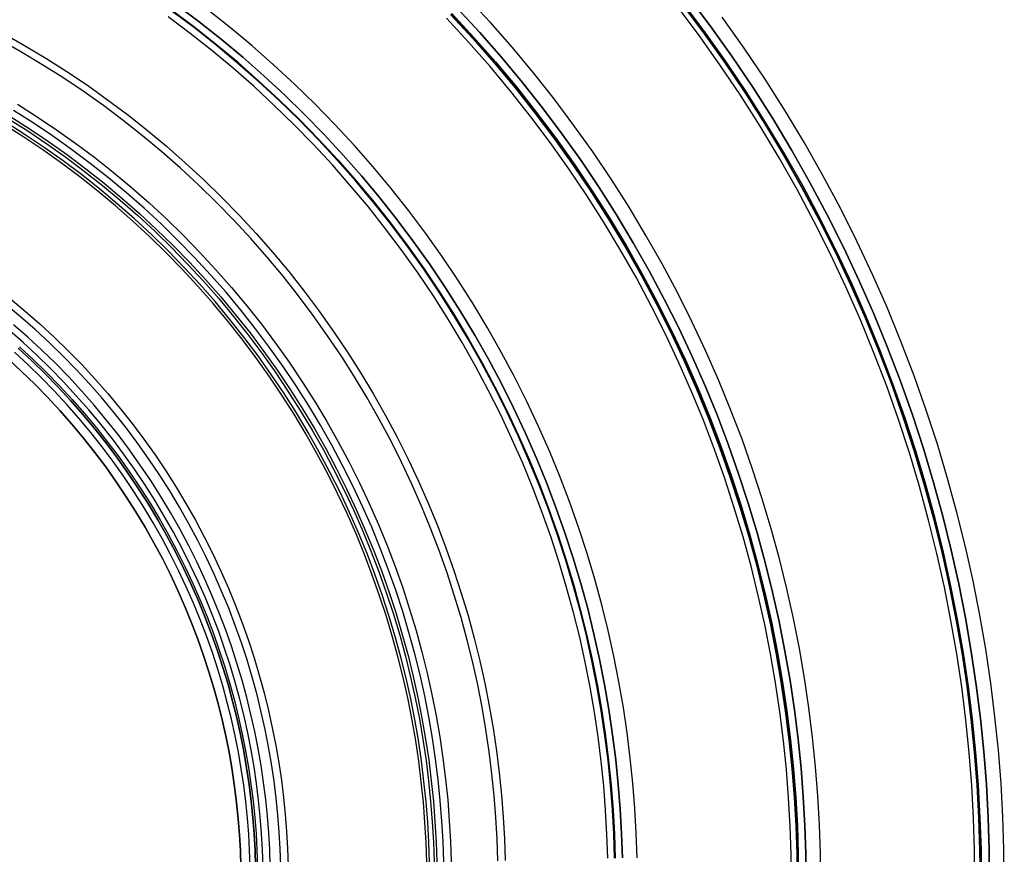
# Model space of a CAD drawing. Header units: millimetres. Extents: x 9981 to 10381, y 4361 to 4761.
# Tile 38 of 39: x 10247 to 10381, y 4565 to 4679. Entities that reach past the tile are written whole.
import ezdxf

# ---------------------------------------------------------------- set-up
doc = ezdxf.new("R2010")
doc.units = ezdxf.units.MM
doc.header["$MEASUREMENT"] = 0
for name, color, linetype in [('0 filanca', 1, 'Continuous'), ('0 filanca2', 6, 'Continuous'), ('0 riflettore', 140, 'Continuous')]:
    doc.layers.add(name, color=color, linetype=linetype)

msp = doc.modelspace()

# ---------------------------------------------------------------- linework, layer by layer
at = {"layer": '0 filanca', "lineweight": -3}
for points in [[(10336.58, 4681.11), (10339.62, 4677.06), (10342.55, 4672.93), (10345.36, 4668.75), (10348.06, 4664.5), (10350.64, 4660.2), (10353.1, 4655.85), (10355.45, 4651.45), (10357.67, 4647.02), (10359.77, 4642.55), (10361.75, 4638.04), (10363.61, 4633.52), (10365.35, 4628.97), (10366.96, 4624.4), (10368.46, 4619.82), (10369.83, 4615.24), (10371.08, 4610.65), (10372.22, 4606.06), (10373.24, 4601.48), (10374.14, 4596.91), (10374.93, 4592.35), (10375.6, 4587.81), (10376.17, 4583.28), (10376.63, 4578.79), (10376.98, 4574.32), (10377.23, 4569.88), (10377.37, 4565.48), (10377.42, 4561.11)], [(10336.6, 4681.13), (10339.64, 4677.07), (10342.57, 4672.95), (10345.38, 4668.76), (10348.08, 4664.52), (10350.67, 4660.22), (10353.13, 4655.86), (10355.47, 4651.47), (10357.7, 4647.03), (10359.8, 4642.56), (10361.78, 4638.06), (10363.64, 4633.53), (10365.37, 4628.98), (10366.99, 4624.41), (10368.48, 4619.83), (10369.86, 4615.24), (10371.11, 4610.65), (10372.25, 4606.07), (10373.26, 4601.48), (10374.17, 4596.91), (10374.95, 4592.35), (10375.63, 4587.81), (10376.2, 4583.29), (10376.65, 4578.79), (10377.01, 4574.32), (10377.25, 4569.88), (10377.4, 4565.48), (10377.45, 4561.11)], [(10377.47, 4561.11), (10377.42, 4565.48), (10377.27, 4569.89), (10377.02, 4574.32), (10376.67, 4578.79), (10376.21, 4583.29), (10375.65, 4587.81), (10374.97, 4592.35), (10374.18, 4596.91), (10373.28, 4601.49), (10372.26, 4606.07), (10371.13, 4610.66), (10369.87, 4615.25), (10368.5, 4619.84), (10367, 4624.41), (10365.39, 4628.98), (10363.65, 4633.53), (10361.79, 4638.06), (10359.81, 4642.57), (10357.71, 4647.04), (10355.49, 4651.48), (10353.14, 4655.87), (10350.68, 4660.22), (10348.1, 4664.52), (10345.4, 4668.77), (10342.58, 4672.96), (10339.65, 4677.08), (10336.61, 4681.14)], [(10377.65, 4561.11), (10377.6, 4565.49), (10377.45, 4569.89), (10377.21, 4574.34), (10376.85, 4578.81), (10376.39, 4583.31), (10375.83, 4587.84), (10375.15, 4592.38), (10374.36, 4596.95), (10373.46, 4601.52), (10372.44, 4606.11), (10371.3, 4610.7), (10370.05, 4615.3), (10368.67, 4619.89), (10367.18, 4624.47), (10365.56, 4629.05), (10363.82, 4633.6), (10361.96, 4638.13), (10359.98, 4642.64), (10357.88, 4647.12), (10355.65, 4651.56), (10353.3, 4655.96), (10350.84, 4660.32), (10348.25, 4664.62), (10345.55, 4668.87), (10342.73, 4673.06), (10339.8, 4677.19), (10336.76, 4681.25)], [(10337.62, 4681.91), (10340.67, 4677.83), (10343.62, 4673.68), (10346.45, 4669.46), (10349.17, 4665.19), (10351.77, 4660.86), (10354.25, 4656.48), (10356.61, 4652.06), (10358.85, 4647.59), (10360.96, 4643.09), (10362.96, 4638.56), (10364.83, 4634), (10366.57, 4629.42), (10368.2, 4624.82), (10369.7, 4620.21), (10371.09, 4615.6), (10372.35, 4610.98), (10373.49, 4606.36), (10374.52, 4601.75), (10375.42, 4597.14), (10376.22, 4592.55), (10376.9, 4587.98), (10377.47, 4583.43), (10377.93, 4578.91), (10378.28, 4574.41), (10378.53, 4569.94), (10378.68, 4565.51), (10378.73, 4561.11)], [(10337.62, 4681.91), (10340.67, 4677.83), (10343.62, 4673.68), (10346.45, 4669.46), (10349.17, 4665.19), (10351.77, 4660.86), (10354.25, 4656.48), (10356.61, 4652.06), (10358.85, 4647.59), (10360.96, 4643.09), (10362.96, 4638.56), (10364.83, 4634), (10366.57, 4629.42), (10368.2, 4624.82), (10369.7, 4620.21), (10371.09, 4615.6), (10372.35, 4610.98), (10373.49, 4606.36), (10374.52, 4601.75), (10375.42, 4597.14), (10376.22, 4592.55), (10376.9, 4587.98), (10377.47, 4583.43), (10377.93, 4578.91), (10378.28, 4574.41), (10378.53, 4569.94), (10378.68, 4565.51), (10378.73, 4561.11)], [(10337.62, 4681.91), (10340.67, 4677.83), (10343.62, 4673.68), (10346.45, 4669.46), (10349.17, 4665.19), (10351.77, 4660.86), (10354.25, 4656.48), (10356.61, 4652.06), (10358.85, 4647.59), (10360.96, 4643.09), (10362.96, 4638.56), (10364.83, 4634), (10366.57, 4629.42), (10368.2, 4624.82), (10369.7, 4620.21), (10371.09, 4615.6), (10372.35, 4610.98), (10373.49, 4606.36), (10374.52, 4601.75), (10375.42, 4597.14), (10376.22, 4592.55), (10376.9, 4587.98), (10377.47, 4583.43), (10377.93, 4578.91), (10378.28, 4574.41), (10378.53, 4569.94), (10378.68, 4565.51), (10378.73, 4561.11)], [(10337.62, 4681.91), (10340.67, 4677.83), (10343.62, 4673.68), (10346.45, 4669.46), (10349.17, 4665.19), (10351.77, 4660.86), (10354.25, 4656.48), (10356.61, 4652.06), (10358.85, 4647.59), (10360.96, 4643.09), (10362.96, 4638.56), (10364.83, 4634), (10366.57, 4629.42), (10368.2, 4624.82), (10369.7, 4620.21), (10371.09, 4615.6), (10372.35, 4610.98), (10373.49, 4606.36), (10374.52, 4601.75), (10375.42, 4597.14), (10376.22, 4592.55), (10376.9, 4587.98), (10377.47, 4583.43), (10377.93, 4578.91), (10378.28, 4574.41), (10378.53, 4569.94), (10378.68, 4565.51), (10378.73, 4561.11)], [(10327.63, 4564.38), (10327.52, 4567.67), (10327.34, 4570.98), (10327.07, 4574.32), (10326.73, 4577.68), (10326.31, 4581.05), (10325.8, 4584.45), (10325.22, 4587.85), (10324.54, 4591.27), (10323.78, 4594.69), (10322.93, 4598.12), (10322, 4601.55), (10320.97, 4604.97), (10319.86, 4608.39), (10318.65, 4611.8), (10317.35, 4615.2), (10315.96, 4618.59), (10314.48, 4621.95), (10312.91, 4625.29), (10311.25, 4628.6), (10309.5, 4631.89), (10307.66, 4635.14), (10305.73, 4638.35), (10303.72, 4641.52), (10301.61, 4644.65), (10299.43, 4647.73), (10297.16, 4650.76), (10294.81, 4653.73), (10292.38, 4656.65), (10289.87, 4659.5), (10287.29, 4662.29), (10284.63, 4665.02), (10281.91, 4667.67), (10279.12, 4670.25), (10276.26, 4672.76), (10273.34, 4675.19), (10270.37, 4677.54), (10267.34, 4679.81)], [(10327.7, 4564.38), (10327.59, 4567.67), (10327.41, 4570.98), (10327.15, 4574.32), (10326.8, 4577.68), (10326.38, 4581.06), (10325.87, 4584.46), (10325.29, 4587.87), (10324.61, 4591.28), (10323.85, 4594.71), (10323, 4598.14), (10322.07, 4601.57), (10321.04, 4604.99), (10319.92, 4608.42), (10318.72, 4611.83), (10317.42, 4615.23), (10316.03, 4618.61), (10314.55, 4621.98), (10312.98, 4625.32), (10311.32, 4628.64), (10309.56, 4631.92), (10307.72, 4635.17), (10305.79, 4638.39), (10303.78, 4641.56), (10301.67, 4644.69), (10299.49, 4647.77), (10297.21, 4650.8), (10294.86, 4653.78), (10292.43, 4656.69), (10289.92, 4659.55), (10287.34, 4662.34), (10284.68, 4665.07), (10281.96, 4667.72), (10279.16, 4670.31), (10276.31, 4672.82), (10273.39, 4675.25), (10270.41, 4677.6), (10267.38, 4679.87)], [(10267.38, 4679.87), (10270.41, 4677.6), (10273.39, 4675.25), (10276.31, 4672.82), (10279.16, 4670.31), (10281.96, 4667.72), (10284.68, 4665.07), (10287.34, 4662.34), (10289.92, 4659.55), (10292.43, 4656.69), (10294.86, 4653.78), (10297.21, 4650.8), (10299.49, 4647.77), (10301.67, 4644.69), (10303.78, 4641.56), (10305.79, 4638.39), (10307.72, 4635.17), (10309.56, 4631.92), (10311.32, 4628.64), (10312.98, 4625.32), (10314.55, 4621.98), (10316.03, 4618.61), (10317.42, 4615.23), (10318.72, 4611.83), (10319.92, 4608.42), (10321.04, 4604.99), (10322.07, 4601.57), (10323, 4598.14), (10323.85, 4594.71), (10324.61, 4591.28), (10325.29, 4587.87), (10325.87, 4584.46), (10326.38, 4581.06), (10326.8, 4577.68), (10327.15, 4574.32), (10327.41, 4570.98), (10327.59, 4567.67), (10327.7, 4564.38)], [(10267.97, 4680.67), (10271.02, 4678.38), (10274.01, 4676.02), (10276.95, 4673.57), (10279.83, 4671.04), (10282.64, 4668.44), (10285.38, 4665.77), (10288.05, 4663.02), (10290.66, 4660.21), (10293.18, 4657.34), (10295.63, 4654.4), (10298, 4651.4), (10300.28, 4648.35), (10302.49, 4645.25), (10304.6, 4642.1), (10306.64, 4638.91), (10308.58, 4635.67), (10310.43, 4632.4), (10312.2, 4629.09), (10313.87, 4625.75), (10315.45, 4622.39), (10316.94, 4619), (10318.34, 4615.59), (10319.64, 4612.17), (10320.86, 4608.73), (10321.98, 4605.29), (10323.02, 4601.84), (10323.96, 4598.39), (10324.81, 4594.93), (10325.58, 4591.49), (10326.26, 4588.05), (10326.85, 4584.62), (10327.36, 4581.2), (10327.79, 4577.8), (10328.13, 4574.41), (10328.4, 4571.05), (10328.58, 4567.71), (10328.69, 4564.4)], [(10267.97, 4680.67), (10271.02, 4678.38), (10274.01, 4676.02), (10276.95, 4673.57), (10279.83, 4671.04), (10282.64, 4668.44), (10285.38, 4665.77), (10288.05, 4663.02), (10290.66, 4660.21), (10293.18, 4657.34), (10295.63, 4654.4), (10298, 4651.4), (10300.28, 4648.35), (10302.49, 4645.25), (10304.6, 4642.1), (10306.64, 4638.91), (10308.58, 4635.67), (10310.43, 4632.4), (10312.2, 4629.09), (10313.87, 4625.75), (10315.45, 4622.39), (10316.94, 4619), (10318.34, 4615.59), (10319.64, 4612.17), (10320.86, 4608.73), (10321.98, 4605.29), (10323.02, 4601.84), (10323.96, 4598.39), (10324.81, 4594.93), (10325.58, 4591.49), (10326.26, 4588.05), (10326.85, 4584.62), (10327.36, 4581.2), (10327.79, 4577.8), (10328.13, 4574.41), (10328.4, 4571.05), (10328.58, 4567.71), (10328.69, 4564.4)], [(10267.97, 4680.67), (10271.02, 4678.38), (10274.01, 4676.02), (10276.95, 4673.57), (10279.83, 4671.04), (10282.64, 4668.44), (10285.38, 4665.77), (10288.05, 4663.02), (10290.66, 4660.21), (10293.18, 4657.34), (10295.63, 4654.4), (10298, 4651.4), (10300.28, 4648.35), (10302.49, 4645.25), (10304.6, 4642.1), (10306.64, 4638.91), (10308.58, 4635.67), (10310.43, 4632.4), (10312.2, 4629.09), (10313.87, 4625.75), (10315.45, 4622.39), (10316.94, 4619), (10318.34, 4615.59), (10319.64, 4612.17), (10320.86, 4608.73), (10321.98, 4605.29), (10323.02, 4601.84), (10323.96, 4598.39), (10324.81, 4594.93), (10325.58, 4591.49), (10326.26, 4588.05), (10326.85, 4584.62), (10327.36, 4581.2), (10327.79, 4577.8), (10328.13, 4574.41), (10328.4, 4571.05), (10328.58, 4567.71), (10328.69, 4564.4)], [(10267.97, 4680.67), (10271.02, 4678.38), (10274.01, 4676.02), (10276.95, 4673.57), (10279.83, 4671.04), (10282.64, 4668.44), (10285.38, 4665.77), (10288.05, 4663.02), (10290.66, 4660.21), (10293.18, 4657.34), (10295.63, 4654.4), (10298, 4651.4), (10300.28, 4648.35), (10302.49, 4645.25), (10304.6, 4642.1), (10306.64, 4638.91), (10308.58, 4635.67), (10310.43, 4632.4), (10312.2, 4629.09), (10313.87, 4625.75), (10315.45, 4622.39), (10316.94, 4619), (10318.34, 4615.59), (10319.64, 4612.17), (10320.86, 4608.73), (10321.98, 4605.29), (10323.02, 4601.84), (10323.96, 4598.39), (10324.81, 4594.93), (10325.58, 4591.49), (10326.26, 4588.05), (10326.85, 4584.62), (10327.36, 4581.2), (10327.79, 4577.8), (10328.13, 4574.41), (10328.4, 4571.05), (10328.58, 4567.71), (10328.69, 4564.4)], [(10306.18, 4680.24), (10309.22, 4676.95), (10312.18, 4673.59), (10315.04, 4670.16), (10317.81, 4666.66), (10320.48, 4663.09), (10323.05, 4659.46), (10325.53, 4655.78), (10327.9, 4652.05), (10330.17, 4648.27), (10332.34, 4644.44), (10334.4, 4640.57), (10336.36, 4636.67), (10338.21, 4632.74), (10339.95, 4628.78), (10341.58, 4624.8), (10343.11, 4620.79), (10344.53, 4616.78), (10345.84, 4612.75), (10347.05, 4608.72), (10348.15, 4604.68), (10349.15, 4600.65), (10350.05, 4596.62), (10350.84, 4592.59), (10351.53, 4588.58), (10352.13, 4584.59), (10352.63, 4580.61), (10353.03, 4576.66), (10353.34, 4572.73), (10353.56, 4568.83), (10353.69, 4564.95), (10353.73, 4561.11)], [(10306.18, 4680.24), (10309.22, 4676.95), (10312.18, 4673.59), (10315.04, 4670.16), (10317.81, 4666.66), (10320.48, 4663.09), (10323.05, 4659.46), (10325.53, 4655.78), (10327.9, 4652.05), (10330.17, 4648.27), (10332.34, 4644.44), (10334.4, 4640.57), (10336.36, 4636.67), (10338.21, 4632.74), (10339.95, 4628.78), (10341.58, 4624.8), (10343.11, 4620.79), (10344.53, 4616.78), (10345.84, 4612.75), (10347.05, 4608.72), (10348.15, 4604.68), (10349.15, 4600.65), (10350.05, 4596.62), (10350.84, 4592.59), (10351.53, 4588.58), (10352.13, 4584.59), (10352.63, 4580.61), (10353.03, 4576.66), (10353.34, 4572.73), (10353.56, 4568.83), (10353.69, 4564.95), (10353.73, 4561.11)], [(10306.18, 4680.24), (10309.22, 4676.95), (10312.18, 4673.59), (10315.04, 4670.16), (10317.81, 4666.66), (10320.48, 4663.09), (10323.05, 4659.46), (10325.53, 4655.78), (10327.9, 4652.05), (10330.17, 4648.27), (10332.34, 4644.44), (10334.4, 4640.57), (10336.36, 4636.67), (10338.21, 4632.74), (10339.95, 4628.78), (10341.58, 4624.8), (10343.11, 4620.79), (10344.53, 4616.78), (10345.84, 4612.75), (10347.05, 4608.72), (10348.15, 4604.68), (10349.15, 4600.65), (10350.05, 4596.62), (10350.84, 4592.59), (10351.53, 4588.58), (10352.13, 4584.59), (10352.63, 4580.61), (10353.03, 4576.66), (10353.34, 4572.73), (10353.56, 4568.83), (10353.69, 4564.95), (10353.73, 4561.11)], [(10306.18, 4680.24), (10309.22, 4676.95), (10312.18, 4673.59), (10315.04, 4670.16), (10317.81, 4666.66), (10320.48, 4663.09), (10323.05, 4659.46), (10325.53, 4655.78), (10327.9, 4652.05), (10330.17, 4648.27), (10332.34, 4644.44), (10334.4, 4640.57), (10336.36, 4636.67), (10338.21, 4632.74), (10339.95, 4628.78), (10341.58, 4624.8), (10343.11, 4620.79), (10344.53, 4616.78), (10345.84, 4612.75), (10347.05, 4608.72), (10348.15, 4604.68), (10349.15, 4600.65), (10350.05, 4596.62), (10350.84, 4592.59), (10351.53, 4588.58), (10352.13, 4584.59), (10352.63, 4580.61), (10353.03, 4576.66), (10353.34, 4572.73), (10353.56, 4568.83), (10353.69, 4564.95), (10353.73, 4561.11)], [(10306.18, 4680.24), (10309.22, 4676.95), (10312.18, 4673.59), (10315.04, 4670.16), (10317.81, 4666.66), (10320.48, 4663.09), (10323.05, 4659.46), (10325.53, 4655.78), (10327.9, 4652.05), (10330.17, 4648.27), (10332.34, 4644.44), (10334.4, 4640.57), (10336.36, 4636.67), (10338.21, 4632.74), (10339.95, 4628.78), (10341.58, 4624.8), (10343.11, 4620.79), (10344.53, 4616.78), (10345.84, 4612.75), (10347.05, 4608.72), (10348.15, 4604.68), (10349.15, 4600.65), (10350.05, 4596.62), (10350.84, 4592.59), (10351.53, 4588.58), (10352.13, 4584.59), (10352.63, 4580.61), (10353.03, 4576.66), (10353.34, 4572.73), (10353.56, 4568.83), (10353.69, 4564.95), (10353.73, 4561.11)], [(10306.18, 4680.24), (10309.22, 4676.95), (10312.18, 4673.59), (10315.04, 4670.16), (10317.81, 4666.66), (10320.48, 4663.09), (10323.05, 4659.46), (10325.53, 4655.78), (10327.9, 4652.05), (10330.17, 4648.27), (10332.34, 4644.44), (10334.4, 4640.57), (10336.36, 4636.67), (10338.21, 4632.74), (10339.95, 4628.78), (10341.58, 4624.8), (10343.11, 4620.79), (10344.53, 4616.78), (10345.84, 4612.75), (10347.05, 4608.72), (10348.15, 4604.68), (10349.15, 4600.65), (10350.05, 4596.62), (10350.84, 4592.59), (10351.53, 4588.58), (10352.13, 4584.59), (10352.63, 4580.61), (10353.03, 4576.66), (10353.34, 4572.73), (10353.56, 4568.83), (10353.69, 4564.95), (10353.73, 4561.11)], [(10305.28, 4679.38), (10308.3, 4676.11), (10311.23, 4672.78), (10314.07, 4669.37), (10316.82, 4665.89), (10319.47, 4662.35), (10322.03, 4658.75), (10324.48, 4655.1), (10326.84, 4651.39), (10329.09, 4647.64), (10331.24, 4643.84), (10333.29, 4640), (10335.23, 4636.12), (10337.07, 4632.22), (10338.8, 4628.29), (10340.42, 4624.33), (10341.94, 4620.36), (10343.35, 4616.37), (10344.65, 4612.38), (10345.85, 4608.37), (10346.94, 4604.37), (10347.93, 4600.36), (10348.82, 4596.36), (10349.61, 4592.37), (10350.3, 4588.39), (10350.89, 4584.42), (10351.38, 4580.47), (10351.78, 4576.55), (10352.09, 4572.65), (10352.31, 4568.77), (10352.44, 4564.93), (10352.48, 4561.11)], [(10352.6, 4561.11), (10352.55, 4564.93), (10352.42, 4568.78), (10352.21, 4572.65), (10351.9, 4576.56), (10351.5, 4580.49), (10351.01, 4584.44), (10350.42, 4588.4), (10349.73, 4592.39), (10348.94, 4596.38), (10348.05, 4600.39), (10347.06, 4604.4), (10345.96, 4608.41), (10344.76, 4612.41), (10343.46, 4616.41), (10342.05, 4620.4), (10340.53, 4624.38), (10338.91, 4628.33), (10337.17, 4632.27), (10335.34, 4636.18), (10333.4, 4640.05), (10331.35, 4643.89), (10329.2, 4647.69), (10326.94, 4651.45), (10324.58, 4655.16), (10322.12, 4658.82), (10319.56, 4662.42), (10316.91, 4665.96), (10314.16, 4669.44), (10311.32, 4672.85), (10308.38, 4676.19), (10305.36, 4679.46)], [(10305.37, 4679.46), (10308.39, 4676.2), (10311.32, 4672.86), (10314.16, 4669.45), (10316.91, 4665.97), (10319.57, 4662.42), (10322.13, 4658.82), (10324.58, 4655.16), (10326.94, 4651.45), (10329.2, 4647.7), (10331.35, 4643.9), (10333.4, 4640.05), (10335.34, 4636.18), (10337.18, 4632.27), (10338.91, 4628.34), (10340.53, 4624.38), (10342.05, 4620.4), (10343.46, 4616.41), (10344.77, 4612.41), (10345.97, 4608.41), (10347.06, 4604.4), (10348.05, 4600.39), (10348.94, 4596.38), (10349.73, 4592.39), (10350.42, 4588.41), (10351.01, 4584.44), (10351.51, 4580.49), (10351.91, 4576.56), (10352.21, 4572.65), (10352.43, 4568.78), (10352.56, 4564.93), (10352.6, 4561.11)], [(10305.44, 4679.53), (10308.46, 4676.26), (10311.4, 4672.92), (10314.24, 4669.51), (10316.99, 4666.03), (10319.65, 4662.49), (10322.21, 4658.88), (10324.67, 4655.22), (10327.03, 4651.51), (10329.29, 4647.75), (10331.44, 4643.94), (10333.49, 4640.1), (10335.43, 4636.22), (10337.27, 4632.31), (10339, 4628.38), (10340.63, 4624.42), (10342.15, 4620.44), (10343.56, 4616.45), (10344.86, 4612.44), (10346.07, 4608.43), (10347.16, 4604.42), (10348.15, 4600.41), (10349.04, 4596.41), (10349.83, 4592.41), (10350.52, 4588.42), (10351.11, 4584.45), (10351.61, 4580.5), (10352.01, 4576.57), (10352.32, 4572.66), (10352.53, 4568.78), (10352.66, 4564.93), (10352.7, 4561.11)], [(10311.72, 4564.02), (10311.62, 4566.96), (10311.46, 4569.91), (10311.22, 4572.89), (10310.92, 4575.88), (10310.54, 4578.89), (10310.09, 4581.92), (10309.57, 4584.96), (10308.97, 4588), (10308.29, 4591.05), (10307.53, 4594.11), (10306.7, 4597.17), (10305.78, 4600.22), (10304.79, 4603.27), (10303.71, 4606.31), (10302.55, 4609.34), (10301.32, 4612.36), (10300, 4615.36), (10298.6, 4618.34), (10297.12, 4621.29), (10295.56, 4624.22), (10293.91, 4627.12), (10292.19, 4629.98), (10290.4, 4632.81), (10288.52, 4635.6), (10286.57, 4638.35), (10284.55, 4641.05), (10282.45, 4643.7), (10280.28, 4646.3), (10278.05, 4648.85), (10275.74, 4651.33), (10273.38, 4653.76), (10270.95, 4656.13), (10268.46, 4658.43), (10265.91, 4660.67), (10263.31, 4662.84), (10260.66, 4664.93), (10257.96, 4666.96), (10255.22, 4668.91), (10252.43, 4670.78), (10249.6, 4672.58), (10246.73, 4674.3), (10243.84, 4675.94)], [(10244.32, 4676.82), (10247.24, 4675.16), (10250.12, 4673.43), (10252.97, 4671.62), (10255.78, 4669.73), (10258.55, 4667.77), (10261.27, 4665.73), (10263.94, 4663.61), (10266.56, 4661.43), (10269.13, 4659.18), (10271.64, 4656.86), (10274.08, 4654.47), (10276.47, 4652.02), (10278.79, 4649.52), (10281.04, 4646.95), (10283.23, 4644.33), (10285.34, 4641.66), (10287.38, 4638.94), (10289.34, 4636.17), (10291.23, 4633.36), (10293.04, 4630.51), (10294.78, 4627.62), (10296.43, 4624.7), (10298, 4621.75), (10299.5, 4618.78), (10300.91, 4615.77), (10302.24, 4612.75), (10303.48, 4609.71), (10304.65, 4606.66), (10305.73, 4603.59), (10306.74, 4600.52), (10307.66, 4597.44), (10308.5, 4594.36), (10309.26, 4591.28), (10309.94, 4588.21), (10310.55, 4585.14), (10311.08, 4582.08), (10311.53, 4579.03), (10311.91, 4576), (10312.22, 4572.98), (10312.46, 4569.98), (10312.62, 4567), (10312.72, 4564.05)], [(10246.25, 4667.16), (10248.94, 4665.45), (10251.59, 4663.67), (10254.21, 4661.81), (10256.78, 4659.88), (10259.3, 4657.89), (10261.77, 4655.83), (10264.19, 4653.7), (10266.56, 4651.51), (10268.87, 4649.26), (10271.12, 4646.95), (10273.31, 4644.58), (10275.44, 4642.16), (10277.5, 4639.68), (10279.5, 4637.16), (10281.42, 4634.59), (10283.28, 4631.98), (10285.06, 4629.33), (10286.77, 4626.64), (10288.41, 4623.91), (10289.97, 4621.15), (10291.46, 4618.37), (10292.87, 4615.56), (10294.2, 4612.72), (10295.45, 4609.87), (10296.63, 4607), (10297.73, 4604.12), (10298.75, 4601.22), (10299.7, 4598.32), (10300.57, 4595.41), (10301.36, 4592.51), (10302.08, 4589.6), (10302.73, 4586.69), (10303.3, 4583.8), (10303.8, 4580.91), (10304.23, 4578.03), (10304.59, 4575.16), (10304.88, 4572.32), (10305.1, 4569.48), (10305.26, 4566.67), (10305.35, 4563.88)], [(10245.03, 4665.18), (10247.67, 4663.5), (10250.27, 4661.75), (10252.84, 4659.93), (10255.36, 4658.04), (10257.83, 4656.09), (10260.26, 4654.06), (10262.64, 4651.97), (10264.96, 4649.83), (10267.23, 4647.62), (10269.44, 4645.35), (10271.59, 4643.02), (10273.68, 4640.65), (10275.7, 4638.22), (10277.66, 4635.74), (10279.55, 4633.22), (10281.37, 4630.66), (10283.12, 4628.05), (10284.8, 4625.41), (10286.4, 4622.74), (10287.94, 4620.03), (10289.39, 4617.3), (10290.78, 4614.54), (10292.08, 4611.76), (10293.31, 4608.96), (10294.47, 4606.14), (10295.55, 4603.31), (10296.55, 4600.47), (10297.48, 4597.63), (10298.34, 4594.77), (10299.12, 4591.92), (10299.82, 4589.07), (10300.46, 4586.22), (10301.02, 4583.37), (10301.51, 4580.54), (10301.93, 4577.71), (10302.28, 4574.9), (10302.56, 4572.11), (10302.78, 4569.33), (10302.94, 4566.57), (10303.03, 4563.83)], [(10245.22, 4665.5), (10247.87, 4663.82), (10250.48, 4662.06), (10253.06, 4660.23), (10255.58, 4658.34), (10258.07, 4656.37), (10260.5, 4654.34), (10262.89, 4652.25), (10265.22, 4650.09), (10267.49, 4647.88), (10269.71, 4645.6), (10271.87, 4643.27), (10273.96, 4640.89), (10275.99, 4638.45), (10277.95, 4635.97), (10279.85, 4633.44), (10281.67, 4630.87), (10283.43, 4628.26), (10285.11, 4625.61), (10286.72, 4622.93), (10288.26, 4620.21), (10289.72, 4617.47), (10291.11, 4614.7), (10292.42, 4611.91), (10293.66, 4609.11), (10294.82, 4606.28), (10295.9, 4603.44), (10296.91, 4600.59), (10297.84, 4597.74), (10298.69, 4594.88), (10299.48, 4592.01), (10300.18, 4589.15), (10300.82, 4586.29), (10301.38, 4583.44), (10301.87, 4580.6), (10302.3, 4577.76), (10302.65, 4574.94), (10302.93, 4572.14), (10303.15, 4569.35), (10303.31, 4566.58), (10303.4, 4563.84)], [(10304.35, 4563.86), (10304.26, 4566.63), (10304.1, 4569.42), (10303.88, 4572.23), (10303.59, 4575.05), (10303.24, 4577.89), (10302.81, 4580.75), (10302.32, 4583.62), (10301.75, 4586.49), (10301.11, 4589.37), (10300.4, 4592.25), (10299.61, 4595.14), (10298.75, 4598.02), (10297.81, 4600.9), (10296.79, 4603.77), (10295.7, 4606.63), (10294.53, 4609.48), (10293.29, 4612.31), (10291.97, 4615.12), (10290.57, 4617.91), (10289.09, 4620.67), (10287.55, 4623.41), (10285.92, 4626.11), (10284.23, 4628.78), (10282.46, 4631.41), (10280.62, 4634), (10278.71, 4636.55), (10276.73, 4639.05), (10274.68, 4641.51), (10272.57, 4643.91), (10270.4, 4646.26), (10268.17, 4648.55), (10265.87, 4650.78), (10263.52, 4652.96), (10261.12, 4655.07), (10258.67, 4657.11), (10256.16, 4659.09), (10253.62, 4661), (10251.03, 4662.84), (10248.39, 4664.61), (10245.72, 4666.31)], [(10302.03, 4563.81), (10301.94, 4566.52), (10301.79, 4569.26), (10301.57, 4572.02), (10301.29, 4574.79), (10300.94, 4577.58), (10300.52, 4580.38), (10300.03, 4583.19), (10299.48, 4586.01), (10298.85, 4588.84), (10298.15, 4591.67), (10297.38, 4594.5), (10296.53, 4597.33), (10295.61, 4600.15), (10294.61, 4602.97), (10293.54, 4605.78), (10292.39, 4608.57), (10291.17, 4611.35), (10289.88, 4614.1), (10288.5, 4616.84), (10287.06, 4619.55), (10285.54, 4622.24), (10283.95, 4624.89), (10282.28, 4627.51), (10280.55, 4630.09), (10278.74, 4632.63), (10276.87, 4635.13), (10274.92, 4637.59), (10272.92, 4640), (10270.85, 4642.35), (10268.71, 4644.66), (10266.52, 4646.91), (10264.27, 4649.1), (10261.97, 4651.23), (10259.61, 4653.3), (10257.2, 4655.31), (10254.75, 4657.25), (10252.25, 4659.13), (10249.7, 4660.93), (10247.12, 4662.67), (10244.5, 4664.33)], [(10302.4, 4563.82), (10302.31, 4566.54), (10302.16, 4569.29), (10301.94, 4572.05), (10301.65, 4574.83), (10301.3, 4577.63), (10300.89, 4580.44), (10300.4, 4583.26), (10299.84, 4586.09), (10299.21, 4588.92), (10298.51, 4591.76), (10297.73, 4594.6), (10296.88, 4597.44), (10295.96, 4600.27), (10294.96, 4603.1), (10293.89, 4605.91), (10292.74, 4608.71), (10291.51, 4611.5), (10290.21, 4614.27), (10288.83, 4617.01), (10287.38, 4619.73), (10285.86, 4622.42), (10284.26, 4625.08), (10282.59, 4627.71), (10280.85, 4630.3), (10279.04, 4632.85), (10277.16, 4635.36), (10275.21, 4637.82), (10273.2, 4640.24), (10271.12, 4642.6), (10268.98, 4644.91), (10266.78, 4647.17), (10264.53, 4649.37), (10262.22, 4651.51), (10259.85, 4653.58), (10257.44, 4655.6), (10254.97, 4657.55), (10252.47, 4659.43), (10249.92, 4661.24), (10247.33, 4662.98), (10244.7, 4664.65)], [(10282.14, 4563.37), (10282.06, 4565.64), (10281.94, 4567.93), (10281.75, 4570.23), (10281.52, 4572.55), (10281.23, 4574.88), (10280.88, 4577.22), (10280.47, 4579.57), (10280.01, 4581.93), (10279.48, 4584.29), (10278.9, 4586.66), (10278.25, 4589.03), (10277.54, 4591.39), (10276.77, 4593.75), (10275.94, 4596.11), (10275.04, 4598.45), (10274.08, 4600.79), (10273.06, 4603.11), (10271.98, 4605.42), (10270.83, 4607.7), (10269.62, 4609.97), (10268.35, 4612.21), (10267.02, 4614.43), (10265.63, 4616.62), (10264.18, 4618.78), (10262.67, 4620.91), (10261.1, 4623), (10259.48, 4625.05), (10257.8, 4627.06), (10256.07, 4629.03), (10254.29, 4630.96), (10252.45, 4632.84), (10250.57, 4634.67), (10248.65, 4636.46), (10246.68, 4638.19), (10244.66, 4639.86)], [(10245.29, 4640.64), (10247.33, 4638.95), (10249.32, 4637.2), (10251.26, 4635.4), (10253.16, 4633.55), (10255.01, 4631.65), (10256.81, 4629.7), (10258.56, 4627.71), (10260.26, 4625.68), (10261.89, 4623.61), (10263.48, 4621.5), (10265, 4619.35), (10266.47, 4617.17), (10267.87, 4614.96), (10269.22, 4612.72), (10270.5, 4610.45), (10271.72, 4608.16), (10272.88, 4605.85), (10273.97, 4603.52), (10275, 4601.18), (10275.97, 4598.82), (10276.88, 4596.45), (10277.72, 4594.07), (10278.5, 4591.69), (10279.21, 4589.3), (10279.86, 4586.91), (10280.45, 4584.52), (10280.98, 4582.14), (10281.45, 4579.75), (10281.87, 4577.38), (10282.22, 4575.01), (10282.51, 4572.66), (10282.75, 4570.32), (10282.93, 4567.99), (10283.06, 4565.68), (10283.14, 4563.39)], [(10279.73, 4563.31), (10279.66, 4565.53), (10279.53, 4567.76), (10279.35, 4570.01), (10279.12, 4572.28), (10278.84, 4574.55), (10278.5, 4576.84), (10278.1, 4579.13), (10277.65, 4581.44), (10277.13, 4583.74), (10276.56, 4586.05), (10275.93, 4588.36), (10275.24, 4590.67), (10274.49, 4592.98), (10273.68, 4595.28), (10272.8, 4597.57), (10271.87, 4599.85), (10270.87, 4602.11), (10269.81, 4604.36), (10268.69, 4606.6), (10267.51, 4608.81), (10266.27, 4611), (10264.97, 4613.17), (10263.61, 4615.3), (10262.2, 4617.41), (10260.72, 4619.49), (10259.19, 4621.53), (10257.61, 4623.53), (10255.97, 4625.5), (10254.28, 4627.42), (10252.54, 4629.3), (10250.75, 4631.14), (10248.91, 4632.93), (10247.03, 4634.67), (10245.11, 4636.36)], [(10277.96, 4563.27), (10277.89, 4565.45), (10277.77, 4567.64), (10277.59, 4569.85), (10277.37, 4572.08), (10277.09, 4574.31), (10276.75, 4576.56), (10276.36, 4578.81), (10275.92, 4581.07), (10275.41, 4583.34), (10274.85, 4585.61), (10274.23, 4587.88), (10273.55, 4590.14), (10272.82, 4592.41), (10272.02, 4594.67), (10271.16, 4596.92), (10270.24, 4599.15), (10269.26, 4601.38), (10268.22, 4603.59), (10267.12, 4605.79), (10265.96, 4607.96), (10264.75, 4610.11), (10263.47, 4612.24), (10262.13, 4614.34), (10260.74, 4616.41), (10259.3, 4618.44), (10257.79, 4620.45), (10256.24, 4622.42), (10254.63, 4624.35), (10252.97, 4626.24), (10251.26, 4628.08), (10249.5, 4629.89), (10247.7, 4631.64), (10245.85, 4633.35)], [(10246.34, 4633.9), (10248.21, 4632.18), (10250.02, 4630.41), (10251.79, 4628.59), (10253.52, 4626.73), (10255.19, 4624.83), (10256.81, 4622.88), (10258.38, 4620.9), (10259.89, 4618.88), (10261.35, 4616.82), (10262.75, 4614.74), (10264.1, 4612.62), (10265.38, 4610.48), (10266.61, 4608.31), (10267.78, 4606.12), (10268.89, 4603.91), (10269.93, 4601.69), (10270.92, 4599.44), (10271.84, 4597.19), (10272.71, 4594.92), (10273.51, 4592.64), (10274.26, 4590.36), (10274.94, 4588.08), (10275.57, 4585.79), (10276.13, 4583.51), (10276.64, 4581.22), (10277.09, 4578.95), (10277.48, 4576.68), (10277.82, 4574.41), (10278.1, 4572.16), (10278.33, 4569.92), (10278.5, 4567.69), (10278.63, 4565.48), (10278.7, 4563.29)], [(10246.35, 4633.9), (10248.21, 4632.18), (10250.03, 4630.41), (10251.8, 4628.59), (10253.52, 4626.73), (10255.19, 4624.83), (10256.81, 4622.88), (10258.38, 4620.9), (10259.89, 4618.88), (10261.35, 4616.83), (10262.75, 4614.74), (10264.1, 4612.63), (10265.39, 4610.48), (10266.61, 4608.32), (10267.78, 4606.13), (10268.89, 4603.92), (10269.94, 4601.69), (10270.92, 4599.44), (10271.85, 4597.19), (10272.71, 4594.92), (10273.52, 4592.65), (10274.26, 4590.37), (10274.95, 4588.08), (10275.57, 4585.79), (10276.14, 4583.51), (10276.64, 4581.23), (10277.09, 4578.95), (10277.49, 4576.68), (10277.82, 4574.41), (10278.1, 4572.16), (10278.33, 4569.92), (10278.51, 4567.69), (10278.63, 4565.48), (10278.7, 4563.29)], [(10246.52, 4634.1), (10248.39, 4632.37), (10250.21, 4630.59), (10251.98, 4628.77), (10253.71, 4626.91), (10255.39, 4625), (10257.01, 4623.05), (10258.59, 4621.06), (10260.1, 4619.03), (10261.57, 4616.97), (10262.97, 4614.88), (10264.32, 4612.76), (10265.61, 4610.61), (10266.84, 4608.44), (10268.01, 4606.24), (10269.12, 4604.03), (10270.17, 4601.8), (10271.16, 4599.55), (10272.09, 4597.28), (10272.96, 4595.01), (10273.76, 4592.73), (10274.51, 4590.44), (10275.2, 4588.15), (10275.82, 4585.86), (10276.39, 4583.57), (10276.9, 4581.28), (10277.35, 4578.99), (10277.74, 4576.72), (10278.08, 4574.45), (10278.36, 4572.19), (10278.59, 4569.94), (10278.77, 4567.71), (10278.89, 4565.5), (10278.96, 4563.3)]]:
    msp.add_lwpolyline(points, dxfattribs=at)
at = {"layer": '0 filanca2', "lineweight": -3}
for points in [[(10355.73, 4561.11), (10355.69, 4565), (10355.56, 4568.92), (10355.33, 4572.86), (10355.02, 4576.84), (10354.61, 4580.84), (10354.11, 4584.86), (10353.51, 4588.9), (10352.81, 4592.96), (10352, 4597.03), (10351.1, 4601.1), (10350.09, 4605.18), (10348.97, 4609.27), (10347.75, 4613.35), (10346.42, 4617.42), (10344.99, 4621.48), (10343.44, 4625.53), (10341.79, 4629.56), (10340.03, 4633.57), (10338.16, 4637.54), (10336.18, 4641.49), (10334.09, 4645.4), (10331.9, 4649.27), (10329.6, 4653.1), (10327.2, 4656.88), (10324.7, 4660.6), (10322.09, 4664.27), (10319.39, 4667.88), (10316.59, 4671.42), (10313.7, 4674.89), (10310.71, 4678.29), (10307.63, 4681.61)], [(10355.73, 4561.11), (10355.69, 4565), (10355.56, 4568.92), (10355.33, 4572.86), (10355.02, 4576.84), (10354.61, 4580.84), (10354.11, 4584.86), (10353.51, 4588.9), (10352.81, 4592.96), (10352, 4597.03), (10351.1, 4601.1), (10350.09, 4605.18), (10348.97, 4609.27), (10347.75, 4613.35), (10346.42, 4617.42), (10344.99, 4621.48), (10343.44, 4625.53), (10341.79, 4629.56), (10340.03, 4633.57), (10338.16, 4637.54), (10336.18, 4641.49), (10334.09, 4645.4), (10331.9, 4649.27), (10329.6, 4653.1), (10327.2, 4656.88), (10324.7, 4660.6), (10322.09, 4664.27), (10319.39, 4667.88), (10316.59, 4671.42), (10313.7, 4674.89), (10310.71, 4678.29), (10307.63, 4681.61)], [(10378.73, 4561.11), (10378.68, 4565.51), (10378.53, 4569.94), (10378.28, 4574.41), (10377.93, 4578.91), (10377.47, 4583.43), (10376.9, 4587.98), (10376.22, 4592.55), (10375.42, 4597.14), (10374.52, 4601.75), (10373.49, 4606.36), (10372.35, 4610.98), (10371.09, 4615.6), (10369.7, 4620.21), (10368.2, 4624.82), (10366.57, 4629.42), (10364.83, 4634), (10362.96, 4638.56), (10360.96, 4643.09), (10358.85, 4647.59), (10356.61, 4652.06), (10354.25, 4656.48), (10351.77, 4660.86), (10349.17, 4665.19), (10346.45, 4669.46), (10343.62, 4673.68), (10340.67, 4677.83), (10337.62, 4681.91)], [(10378.73, 4561.11), (10378.68, 4565.51), (10378.53, 4569.94), (10378.28, 4574.41), (10377.93, 4578.91), (10377.47, 4583.43), (10376.9, 4587.98), (10376.22, 4592.55), (10375.42, 4597.14), (10374.52, 4601.75), (10373.49, 4606.36), (10372.35, 4610.98), (10371.09, 4615.6), (10369.7, 4620.21), (10368.2, 4624.82), (10366.57, 4629.42), (10364.83, 4634), (10362.96, 4638.56), (10360.96, 4643.09), (10358.85, 4647.59), (10356.61, 4652.06), (10354.25, 4656.48), (10351.77, 4660.86), (10349.17, 4665.19), (10346.45, 4669.46), (10343.62, 4673.68), (10340.67, 4677.83), (10337.62, 4681.91)], [(10378.73, 4561.11), (10378.68, 4565.51), (10378.53, 4569.94), (10378.28, 4574.41), (10377.93, 4578.91), (10377.47, 4583.43), (10376.9, 4587.98), (10376.22, 4592.55), (10375.42, 4597.14), (10374.52, 4601.75), (10373.49, 4606.36), (10372.35, 4610.98), (10371.09, 4615.6), (10369.7, 4620.21), (10368.2, 4624.82), (10366.57, 4629.42), (10364.83, 4634), (10362.96, 4638.56), (10360.96, 4643.09), (10358.85, 4647.59), (10356.61, 4652.06), (10354.25, 4656.48), (10351.77, 4660.86), (10349.17, 4665.19), (10346.45, 4669.46), (10343.62, 4673.68), (10340.67, 4677.83), (10337.62, 4681.91)], [(10378.73, 4561.11), (10378.68, 4565.51), (10378.53, 4569.94), (10378.28, 4574.41), (10377.93, 4578.91), (10377.47, 4583.43), (10376.9, 4587.98), (10376.22, 4592.55), (10375.42, 4597.14), (10374.52, 4601.75), (10373.49, 4606.36), (10372.35, 4610.98), (10371.09, 4615.6), (10369.7, 4620.21), (10368.2, 4624.82), (10366.57, 4629.42), (10364.83, 4634), (10362.96, 4638.56), (10360.96, 4643.09), (10358.85, 4647.59), (10356.61, 4652.06), (10354.25, 4656.48), (10351.77, 4660.86), (10349.17, 4665.19), (10346.45, 4669.46), (10343.62, 4673.68), (10340.67, 4677.83), (10337.62, 4681.91)], [(10328.69, 4564.4), (10328.58, 4567.71), (10328.4, 4571.05), (10328.13, 4574.41), (10327.79, 4577.8), (10327.36, 4581.2), (10326.85, 4584.62), (10326.26, 4588.05), (10325.58, 4591.49), (10324.81, 4594.93), (10323.96, 4598.39), (10323.02, 4601.84), (10321.98, 4605.29), (10320.86, 4608.73), (10319.64, 4612.17), (10318.34, 4615.59), (10316.94, 4619), (10315.45, 4622.39), (10313.87, 4625.75), (10312.2, 4629.09), (10310.43, 4632.4), (10308.58, 4635.67), (10306.64, 4638.91), (10304.6, 4642.1), (10302.49, 4645.25), (10300.28, 4648.35), (10298, 4651.4), (10295.63, 4654.4), (10293.18, 4657.34), (10290.66, 4660.21), (10288.05, 4663.02), (10285.38, 4665.77), (10282.64, 4668.44), (10279.83, 4671.04), (10276.95, 4673.57), (10274.01, 4676.02), (10271.02, 4678.38), (10267.97, 4680.67)], [(10328.69, 4564.4), (10328.58, 4567.71), (10328.4, 4571.05), (10328.13, 4574.41), (10327.79, 4577.8), (10327.36, 4581.2), (10326.85, 4584.62), (10326.26, 4588.05), (10325.58, 4591.49), (10324.81, 4594.93), (10323.96, 4598.39), (10323.02, 4601.84), (10321.98, 4605.29), (10320.86, 4608.73), (10319.64, 4612.17), (10318.34, 4615.59), (10316.94, 4619), (10315.45, 4622.39), (10313.87, 4625.75), (10312.2, 4629.09), (10310.43, 4632.4), (10308.58, 4635.67), (10306.64, 4638.91), (10304.6, 4642.1), (10302.49, 4645.25), (10300.28, 4648.35), (10298, 4651.4), (10295.63, 4654.4), (10293.18, 4657.34), (10290.66, 4660.21), (10288.05, 4663.02), (10285.38, 4665.77), (10282.64, 4668.44), (10279.83, 4671.04), (10276.95, 4673.57), (10274.01, 4676.02), (10271.02, 4678.38), (10267.97, 4680.67)], [(10328.69, 4564.4), (10328.58, 4567.71), (10328.4, 4571.05), (10328.13, 4574.41), (10327.79, 4577.8), (10327.36, 4581.2), (10326.85, 4584.62), (10326.26, 4588.05), (10325.58, 4591.49), (10324.81, 4594.93), (10323.96, 4598.39), (10323.02, 4601.84), (10321.98, 4605.29), (10320.86, 4608.73), (10319.64, 4612.17), (10318.34, 4615.59), (10316.94, 4619), (10315.45, 4622.39), (10313.87, 4625.75), (10312.2, 4629.09), (10310.43, 4632.4), (10308.58, 4635.67), (10306.64, 4638.91), (10304.6, 4642.1), (10302.49, 4645.25), (10300.28, 4648.35), (10298, 4651.4), (10295.63, 4654.4), (10293.18, 4657.34), (10290.66, 4660.21), (10288.05, 4663.02), (10285.38, 4665.77), (10282.64, 4668.44), (10279.83, 4671.04), (10276.95, 4673.57), (10274.01, 4676.02), (10271.02, 4678.38), (10267.97, 4680.67)], [(10328.69, 4564.4), (10328.58, 4567.71), (10328.4, 4571.05), (10328.13, 4574.41), (10327.79, 4577.8), (10327.36, 4581.2), (10326.85, 4584.62), (10326.26, 4588.05), (10325.58, 4591.49), (10324.81, 4594.93), (10323.96, 4598.39), (10323.02, 4601.84), (10321.98, 4605.29), (10320.86, 4608.73), (10319.64, 4612.17), (10318.34, 4615.59), (10316.94, 4619), (10315.45, 4622.39), (10313.87, 4625.75), (10312.2, 4629.09), (10310.43, 4632.4), (10308.58, 4635.67), (10306.64, 4638.91), (10304.6, 4642.1), (10302.49, 4645.25), (10300.28, 4648.35), (10298, 4651.4), (10295.63, 4654.4), (10293.18, 4657.34), (10290.66, 4660.21), (10288.05, 4663.02), (10285.38, 4665.77), (10282.64, 4668.44), (10279.83, 4671.04), (10276.95, 4673.57), (10274.01, 4676.02), (10271.02, 4678.38), (10267.97, 4680.67)], [(10330.69, 4564.44), (10330.58, 4567.8), (10330.39, 4571.19), (10330.12, 4574.59), (10329.77, 4578.02), (10329.34, 4581.47), (10328.83, 4584.93), (10328.22, 4588.41), (10327.54, 4591.9), (10326.76, 4595.39), (10325.89, 4598.89), (10324.94, 4602.39), (10323.89, 4605.89), (10322.75, 4609.38), (10321.52, 4612.86), (10320.2, 4616.33), (10318.78, 4619.78), (10317.27, 4623.22), (10315.67, 4626.63), (10313.97, 4630.01), (10312.18, 4633.36), (10310.31, 4636.68), (10308.34, 4639.96), (10306.28, 4643.2), (10304.13, 4646.39), (10301.9, 4649.53), (10299.58, 4652.62), (10297.18, 4655.66), (10294.7, 4658.64), (10292.14, 4661.55), (10289.5, 4664.4), (10286.8, 4667.18), (10284.01, 4669.89), (10281.16, 4672.53), (10278.25, 4675.09), (10275.27, 4677.57), (10272.24, 4679.97)], [(10330.69, 4564.44), (10330.58, 4567.8), (10330.39, 4571.19), (10330.12, 4574.59), (10329.77, 4578.02), (10329.34, 4581.47), (10328.83, 4584.93), (10328.22, 4588.41), (10327.54, 4591.9), (10326.76, 4595.39), (10325.89, 4598.89), (10324.94, 4602.39), (10323.89, 4605.89), (10322.75, 4609.38), (10321.52, 4612.86), (10320.2, 4616.33), (10318.78, 4619.78), (10317.27, 4623.22), (10315.67, 4626.63), (10313.97, 4630.01), (10312.18, 4633.36), (10310.31, 4636.68), (10308.34, 4639.96), (10306.28, 4643.2), (10304.13, 4646.39), (10301.9, 4649.53), (10299.58, 4652.62), (10297.18, 4655.66), (10294.7, 4658.64), (10292.14, 4661.55), (10289.5, 4664.4), (10286.8, 4667.18), (10284.01, 4669.89), (10281.16, 4672.53), (10278.25, 4675.09), (10275.27, 4677.57), (10272.24, 4679.97)], [(10353.73, 4561.11), (10353.69, 4564.95), (10353.56, 4568.83), (10353.34, 4572.73), (10353.03, 4576.66), (10352.63, 4580.61), (10352.13, 4584.59), (10351.53, 4588.58), (10350.84, 4592.59), (10350.05, 4596.62), (10349.15, 4600.65), (10348.15, 4604.68), (10347.05, 4608.72), (10345.84, 4612.75), (10344.53, 4616.78), (10343.11, 4620.79), (10341.58, 4624.8), (10339.95, 4628.78), (10338.21, 4632.74), (10336.36, 4636.67), (10334.4, 4640.57), (10332.34, 4644.44), (10330.17, 4648.27), (10327.9, 4652.05), (10325.53, 4655.78), (10323.05, 4659.46), (10320.48, 4663.09), (10317.81, 4666.66), (10315.04, 4670.16), (10312.18, 4673.59), (10309.22, 4676.95), (10306.18, 4680.24)], [(10353.73, 4561.11), (10353.69, 4564.95), (10353.56, 4568.83), (10353.34, 4572.73), (10353.03, 4576.66), (10352.63, 4580.61), (10352.13, 4584.59), (10351.53, 4588.58), (10350.84, 4592.59), (10350.05, 4596.62), (10349.15, 4600.65), (10348.15, 4604.68), (10347.05, 4608.72), (10345.84, 4612.75), (10344.53, 4616.78), (10343.11, 4620.79), (10341.58, 4624.8), (10339.95, 4628.78), (10338.21, 4632.74), (10336.36, 4636.67), (10334.4, 4640.57), (10332.34, 4644.44), (10330.17, 4648.27), (10327.9, 4652.05), (10325.53, 4655.78), (10323.05, 4659.46), (10320.48, 4663.09), (10317.81, 4666.66), (10315.04, 4670.16), (10312.18, 4673.59), (10309.22, 4676.95), (10306.18, 4680.24)], [(10353.73, 4561.11), (10353.69, 4564.95), (10353.56, 4568.83), (10353.34, 4572.73), (10353.03, 4576.66), (10352.63, 4580.61), (10352.13, 4584.59), (10351.53, 4588.58), (10350.84, 4592.59), (10350.05, 4596.62), (10349.15, 4600.65), (10348.15, 4604.68), (10347.05, 4608.72), (10345.84, 4612.75), (10344.53, 4616.78), (10343.11, 4620.79), (10341.58, 4624.8), (10339.95, 4628.78), (10338.21, 4632.74), (10336.36, 4636.67), (10334.4, 4640.57), (10332.34, 4644.44), (10330.17, 4648.27), (10327.9, 4652.05), (10325.53, 4655.78), (10323.05, 4659.46), (10320.48, 4663.09), (10317.81, 4666.66), (10315.04, 4670.16), (10312.18, 4673.59), (10309.22, 4676.95), (10306.18, 4680.24)], [(10353.73, 4561.11), (10353.69, 4564.95), (10353.56, 4568.83), (10353.34, 4572.73), (10353.03, 4576.66), (10352.63, 4580.61), (10352.13, 4584.59), (10351.53, 4588.58), (10350.84, 4592.59), (10350.05, 4596.62), (10349.15, 4600.65), (10348.15, 4604.68), (10347.05, 4608.72), (10345.84, 4612.75), (10344.53, 4616.78), (10343.11, 4620.79), (10341.58, 4624.8), (10339.95, 4628.78), (10338.21, 4632.74), (10336.36, 4636.67), (10334.4, 4640.57), (10332.34, 4644.44), (10330.17, 4648.27), (10327.9, 4652.05), (10325.53, 4655.78), (10323.05, 4659.46), (10320.48, 4663.09), (10317.81, 4666.66), (10315.04, 4670.16), (10312.18, 4673.59), (10309.22, 4676.95), (10306.18, 4680.24)], [(10376.73, 4561.11), (10376.68, 4565.47), (10376.53, 4569.85), (10376.29, 4574.27), (10375.94, 4578.73), (10375.48, 4583.21), (10374.92, 4587.71), (10374.24, 4592.24), (10373.46, 4596.78), (10372.56, 4601.34), (10371.54, 4605.9), (10370.41, 4610.47), (10369.16, 4615.05), (10367.8, 4619.62), (10366.31, 4624.18), (10364.7, 4628.73), (10362.97, 4633.26), (10361.12, 4637.77), (10359.14, 4642.26), (10357.05, 4646.72), (10354.83, 4651.14), (10352.5, 4655.52), (10350.04, 4659.85), (10347.47, 4664.14), (10344.78, 4668.37), (10341.98, 4672.54), (10339.06, 4676.65), (10336.03, 4680.69)], [(10376.73, 4561.11), (10376.68, 4565.47), (10376.53, 4569.85), (10376.29, 4574.27), (10375.94, 4578.73), (10375.48, 4583.21), (10374.92, 4587.71), (10374.24, 4592.24), (10373.46, 4596.78), (10372.56, 4601.34), (10371.54, 4605.9), (10370.41, 4610.47), (10369.16, 4615.05), (10367.8, 4619.62), (10366.31, 4624.18), (10364.7, 4628.73), (10362.97, 4633.26), (10361.12, 4637.77), (10359.14, 4642.26), (10357.05, 4646.72), (10354.83, 4651.14), (10352.5, 4655.52), (10350.04, 4659.85), (10347.47, 4664.14), (10344.78, 4668.37), (10341.98, 4672.54), (10339.06, 4676.65), (10336.03, 4680.69)], [(10326.69, 4564.36), (10326.58, 4567.62), (10326.4, 4570.92), (10326.14, 4574.23), (10325.8, 4577.57), (10325.38, 4580.93), (10324.88, 4584.3), (10324.29, 4587.68), (10323.62, 4591.08), (10322.87, 4594.48), (10322.02, 4597.88), (10321.09, 4601.29), (10320.07, 4604.69), (10318.97, 4608.09), (10317.77, 4611.48), (10316.48, 4614.86), (10315.1, 4618.22), (10313.63, 4621.56), (10312.07, 4624.88), (10310.42, 4628.17), (10308.68, 4631.43), (10306.85, 4634.66), (10304.93, 4637.86), (10302.93, 4641.01), (10300.84, 4644.11), (10298.67, 4647.17), (10296.41, 4650.18), (10294.08, 4653.14), (10291.66, 4656.04), (10289.17, 4658.87), (10286.6, 4661.65), (10283.97, 4664.35), (10281.26, 4666.99), (10278.49, 4669.56), (10275.65, 4672.05), (10272.75, 4674.46), (10269.8, 4676.8), (10266.79, 4679.05)], [(10326.69, 4564.36), (10326.58, 4567.62), (10326.4, 4570.92), (10326.14, 4574.23), (10325.8, 4577.57), (10325.38, 4580.93), (10324.88, 4584.3), (10324.29, 4587.68), (10323.62, 4591.08), (10322.87, 4594.48), (10322.02, 4597.88), (10321.09, 4601.29), (10320.07, 4604.69), (10318.97, 4608.09), (10317.77, 4611.48), (10316.48, 4614.86), (10315.1, 4618.22), (10313.63, 4621.56), (10312.07, 4624.88), (10310.42, 4628.17), (10308.68, 4631.43), (10306.85, 4634.66), (10304.93, 4637.86), (10302.93, 4641.01), (10300.84, 4644.11), (10298.67, 4647.17), (10296.41, 4650.18), (10294.08, 4653.14), (10291.66, 4656.04), (10289.17, 4658.87), (10286.6, 4661.65), (10283.97, 4664.35), (10281.26, 4666.99), (10278.49, 4669.56), (10275.65, 4672.05), (10272.75, 4674.46), (10269.8, 4676.8), (10266.79, 4679.05)], [(10351.73, 4561.11), (10351.69, 4564.91), (10351.56, 4568.74), (10351.34, 4572.6), (10351.04, 4576.48), (10350.64, 4580.39), (10350.15, 4584.32), (10349.56, 4588.27), (10348.87, 4592.23), (10348.09, 4596.21), (10347.2, 4600.19), (10346.22, 4604.18), (10345.13, 4608.17), (10343.93, 4612.15), (10342.64, 4616.13), (10341.23, 4620.1), (10339.72, 4624.06), (10338.11, 4628), (10336.39, 4631.91), (10334.56, 4635.8), (10332.63, 4639.65), (10330.59, 4643.48), (10328.45, 4647.26), (10326.2, 4651), (10323.86, 4654.69), (10321.41, 4658.33), (10318.86, 4661.91), (10316.22, 4665.44), (10313.49, 4668.9), (10310.66, 4672.29), (10307.74, 4675.61), (10304.73, 4678.86)], [(10351.73, 4561.11), (10351.69, 4564.91), (10351.56, 4568.74), (10351.34, 4572.6), (10351.04, 4576.48), (10350.64, 4580.39), (10350.15, 4584.32), (10349.56, 4588.27), (10348.87, 4592.23), (10348.09, 4596.21), (10347.2, 4600.19), (10346.22, 4604.18), (10345.13, 4608.17), (10343.93, 4612.15), (10342.64, 4616.13), (10341.23, 4620.1), (10339.72, 4624.06), (10338.11, 4628), (10336.39, 4631.91), (10334.56, 4635.8), (10332.63, 4639.65), (10330.59, 4643.48), (10328.45, 4647.26), (10326.2, 4651), (10323.86, 4654.69), (10321.41, 4658.33), (10318.86, 4661.91), (10316.22, 4665.44), (10313.49, 4668.9), (10310.66, 4672.29), (10307.74, 4675.61), (10304.73, 4678.86)], [(10380.73, 4561.11), (10380.68, 4565.55), (10380.53, 4570.03), (10380.28, 4574.54), (10379.92, 4579.09), (10379.45, 4583.66), (10378.88, 4588.25), (10378.19, 4592.87), (10377.39, 4597.51), (10376.47, 4602.16), (10375.44, 4606.82), (10374.28, 4611.48), (10373.01, 4616.15), (10371.61, 4620.81), (10370.09, 4625.46), (10368.45, 4630.11), (10366.69, 4634.73), (10364.8, 4639.34), (10362.78, 4643.92), (10360.65, 4648.46), (10358.39, 4652.97), (10356, 4657.44), (10353.5, 4661.87), (10350.87, 4666.24), (10348.13, 4670.56), (10345.27, 4674.81), (10342.29, 4679.01)], [(10380.73, 4561.11), (10380.68, 4565.55), (10380.53, 4570.03), (10380.28, 4574.54), (10379.92, 4579.09), (10379.45, 4583.66), (10378.88, 4588.25), (10378.19, 4592.87), (10377.39, 4597.51), (10376.47, 4602.16), (10375.44, 4606.82), (10374.28, 4611.48), (10373.01, 4616.15), (10371.61, 4620.81), (10370.09, 4625.46), (10368.45, 4630.11), (10366.69, 4634.73), (10364.8, 4639.34), (10362.78, 4643.92), (10360.65, 4648.46), (10358.39, 4652.97), (10356, 4657.44), (10353.5, 4661.87), (10350.87, 4666.24), (10348.13, 4670.56), (10345.27, 4674.81), (10342.29, 4679.01)], [(10280.7, 4563.33), (10280.63, 4565.57), (10280.5, 4567.83), (10280.32, 4570.1), (10280.09, 4572.39), (10279.8, 4574.68), (10279.46, 4576.99), (10279.06, 4579.31), (10278.6, 4581.64), (10278.08, 4583.97), (10277.51, 4586.3), (10276.87, 4588.63), (10276.17, 4590.96), (10275.41, 4593.29), (10274.59, 4595.61), (10273.71, 4597.92), (10272.76, 4600.23), (10271.76, 4602.52), (10270.69, 4604.79), (10269.56, 4607.04), (10268.37, 4609.28), (10267.11, 4611.49), (10265.8, 4613.68), (10264.43, 4615.84), (10263, 4617.96), (10261.51, 4620.06), (10259.96, 4622.12), (10258.36, 4624.14), (10256.71, 4626.13), (10255, 4628.07), (10253.25, 4629.97), (10251.44, 4631.83), (10249.59, 4633.63), (10247.69, 4635.39), (10245.74, 4637.1)], [(10278.7, 4563.29), (10278.63, 4565.48), (10278.51, 4567.69), (10278.33, 4569.92), (10278.1, 4572.16), (10277.82, 4574.41), (10277.49, 4576.68), (10277.09, 4578.95), (10276.64, 4581.23), (10276.14, 4583.51), (10275.57, 4585.79), (10274.95, 4588.08), (10274.26, 4590.37), (10273.52, 4592.65), (10272.71, 4594.92), (10271.85, 4597.19), (10270.92, 4599.44), (10269.94, 4601.69), (10268.89, 4603.92), (10267.78, 4606.13), (10266.61, 4608.32), (10265.39, 4610.48), (10264.1, 4612.63), (10262.75, 4614.74), (10261.35, 4616.83), (10259.89, 4618.88), (10258.38, 4620.9), (10256.81, 4622.88), (10255.19, 4624.83), (10253.52, 4626.73), (10251.8, 4628.59), (10250.03, 4630.41), (10248.21, 4632.18), (10246.35, 4633.9)], [(10278.7, 4563.29), (10278.63, 4565.48), (10278.51, 4567.69), (10278.33, 4569.92), (10278.1, 4572.16), (10277.82, 4574.41), (10277.49, 4576.68), (10277.09, 4578.95), (10276.64, 4581.23), (10276.14, 4583.51), (10275.57, 4585.79), (10274.95, 4588.08), (10274.26, 4590.37), (10273.52, 4592.65), (10272.71, 4594.92), (10271.85, 4597.19), (10270.92, 4599.44), (10269.94, 4601.69), (10268.89, 4603.92), (10267.78, 4606.13), (10266.61, 4608.32), (10265.39, 4610.48), (10264.1, 4612.63), (10262.75, 4614.74), (10261.35, 4616.83), (10259.89, 4618.88), (10258.38, 4620.9), (10256.81, 4622.88), (10255.19, 4624.83), (10253.52, 4626.73), (10251.8, 4628.59), (10250.03, 4630.41), (10248.21, 4632.18), (10246.35, 4633.9)], [(10276.71, 4563.25), (10276.63, 4565.39), (10276.51, 4567.56), (10276.34, 4569.74), (10276.12, 4571.94), (10275.84, 4574.14), (10275.51, 4576.36), (10275.13, 4578.58), (10274.69, 4580.81), (10274.19, 4583.05), (10273.64, 4585.29), (10273.02, 4587.53), (10272.35, 4589.77), (10271.62, 4592), (10270.84, 4594.23), (10269.99, 4596.45), (10269.08, 4598.66), (10268.12, 4600.86), (10267.09, 4603.04), (10266, 4605.21), (10264.86, 4607.35), (10263.66, 4609.48), (10262.4, 4611.57), (10261.08, 4613.65), (10259.71, 4615.69), (10258.28, 4617.7), (10256.8, 4619.68), (10255.26, 4621.62), (10253.67, 4623.53), (10252.03, 4625.39), (10250.35, 4627.22), (10248.61, 4629), (10246.83, 4630.73), (10245.01, 4632.42)]]:
    msp.add_lwpolyline(points, dxfattribs=at)
at = {"layer": '0 riflettore', "lineweight": -3}
msp.add_lwpolyline([(10245.01, 4632.42), (10246.83, 4630.73), (10248.61, 4629), (10250.35, 4627.22), (10252.03, 4625.39), (10253.67, 4623.53), (10255.26, 4621.62), (10256.8, 4619.68), (10258.28, 4617.7), (10259.71, 4615.69), (10261.08, 4613.65), (10262.4, 4611.57), (10263.66, 4609.48), (10264.86, 4607.35), (10266, 4605.21), (10267.09, 4603.04), (10268.12, 4600.86), (10269.08, 4598.66), (10269.99, 4596.45), (10270.84, 4594.23), (10271.62, 4592), (10272.35, 4589.77), (10273.02, 4587.53), (10273.64, 4585.29), (10274.19, 4583.05), (10274.69, 4580.81), (10275.13, 4578.58), (10275.51, 4576.36), (10275.84, 4574.14), (10276.12, 4571.94), (10276.34, 4569.74), (10276.51, 4567.56), (10276.63, 4565.39), (10276.71, 4563.25)], dxfattribs=at)

doc.saveas('drawing.dxf')
